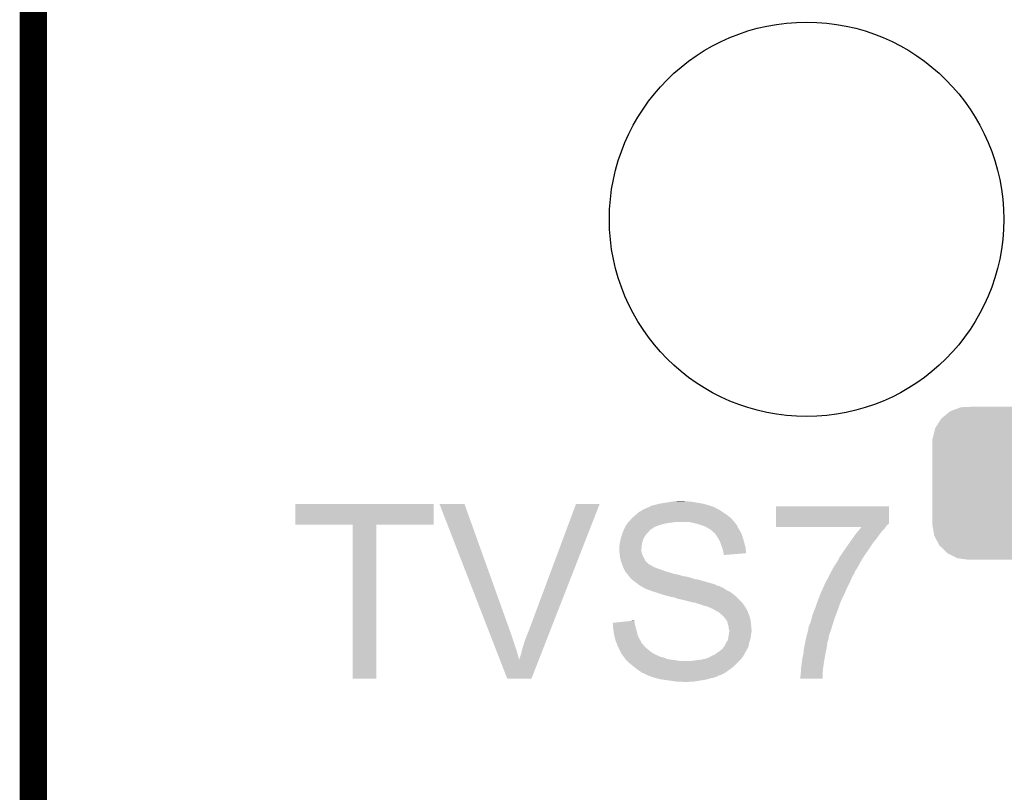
# Model space of a CAD drawing. Extents: x -1.3 to 24.2, y -3.9 to 53.4.
# Tile 33 of 45: x -1.3 to 4.2, y 43.8 to 48.2. Entities that reach past the tile are written whole.
import ezdxf

# ---------------------------------------------------------------- set-up
doc = ezdxf.new("R2010")
doc.units = 0
doc.layers.get('0').update_dxf_attribs({"linetype": 'CONTINUOUS'})
for name, color, linetype in [('LTE_IOT_24_CLICK_V101_GKO', 9, 'CONTINUOUS'), ('LTE_IOT_24_CLICK_V101_GTO', 11, 'CONTINUOUS'), ('LTE_IOT_24_CLICK_V101_GTS', 8, 'CONTINUOUS')]:
    doc.layers.add(name, color=color, linetype=linetype)

# ---------------------------------------------------------------- blocks, each defined once
blk = doc.blocks.new('CUSTOM_182')
for points in [[(-0.476902, 0.36082), (-0.439076, 0.39179), (0.474042, 0.36082), (0.442218, 0.39179)], [(-0.439076, 0.39179), (-0.427808, 0.401014), (0.442218, 0.39179), (0.423234, 0.401014)], [(-0.427808, 0.401014), (-0.379588, 0.419518), (0.423234, 0.401014), (0.385148, 0.419518)], [(-0.379588, 0.419518), (-0.36857, 0.423746), (0.385148, 0.419518), (0.353478, 0.423746)], [(-0.36857, 0.423746), (-0.305192, 0.42672), (0.353478, 0.423746), (0.3312, 0.42672)], [(0.305192, 0.42672), (0.322256, 0.427914), (0.3312, 0.42672), (0.322256, 0.427914)], [(-0.510886, 0.30724), (-0.485328, 0.347538), (0.508636, 0.30724), (0.487688, 0.347538)], [(-0.485328, 0.347538), (-0.476902, 0.36082), (0.487688, 0.347538), (0.474042, 0.36082)], [(-0.526314, 0.245694), (-0.514898, 0.29124), (0.524296, 0.245694), (0.516952, 0.29124)], [(-0.514898, 0.29124), (-0.510886, 0.30724), (0.516952, 0.29124), (0.508636, 0.30724)], [(-0.52705, 0.2286), (-0.526314, 0.245694), (0.52705, 0.2286), (0.524296, 0.245694)], [(-0.52705, 0.22733), (-0.52705, 0.2286), (0.52705, 0.22733), (0.52705, 0.2286)], [(-0.52705, -0.22733), (-0.52705, 0.22733), (0.52705, -0.22733), (0.52705, 0.22733)], [(-0.52705, -0.2286), (-0.52705, -0.22733), (0.52705, -0.2286), (0.52705, -0.22733)], [(-0.524294, -0.24569), (-0.52705, -0.2286), (0.526316, -0.24569), (0.52705, -0.2286)], [(-0.516954, -0.29124), (-0.524294, -0.24569), (0.514896, -0.29124), (0.526316, -0.24569)], [(-0.508638, -0.307236), (-0.516954, -0.29124), (0.510888, -0.307236), (0.514896, -0.29124)], [(-0.48769, -0.347538), (-0.508638, -0.307236), (0.485326, -0.347538), (0.510888, -0.307236)], [(-0.474044, -0.360818), (-0.48769, -0.347538), (0.476904, -0.360818), (0.485326, -0.347538)], [(-0.442222, -0.391792), (-0.474044, -0.360818), (0.43907, -0.391792), (0.476904, -0.360818)], [(-0.423244, -0.401012), (-0.442222, -0.391792), (0.427808, -0.401012), (0.43907, -0.391792)], [(-0.385152, -0.41952), (-0.423244, -0.401012), (0.379582, -0.41952), (0.427808, -0.401012)], [(-0.353496, -0.423746), (-0.385152, -0.41952), (0.368572, -0.423746), (0.379582, -0.41952)], [(-0.331218, -0.42672), (-0.353496, -0.423746), (0.305192, -0.42672), (0.368572, -0.423746)], [(-0.32226, -0.427916), (-0.331218, -0.42672), (-0.32226, -0.427916), (-0.305192, -0.42672)]]:
    blk.add_solid(points)
blk = doc.blocks.new('ROUND_110')
blk.add_circle((0, 0), 1.1011)

msp = doc.modelspace()

# ---------------------------------------------------------------- linework, layer by layer
at = {"layer": 'LTE_IOT_24_CLICK_V101_GKO', "const_width": 0.1524}
msp.add_lwpolyline([(-1.27, -3.81), (-1.27, 51.054)], dxfattribs=at)
at = {"layer": 'LTE_IOT_24_CLICK_V101_GTO'}
for points in [[(0.19304, 45.336484), (0.193062, 45.450736), (0.965176, 45.336484), (0.9652, 45.450736)], [(0.193062, 45.450736), (0.193064, 45.45076), (0.9652, 45.450736), (0.193064, 45.45076)], [(0.998256, 45.450742), (0.99825, 45.450756), (1.137924, 45.450742), (0.99825, 45.450756)], [(1.273206, 44.742096), (0.998256, 45.450742), (1.39192, 44.742096), (1.137924, 45.450742)], [(1.49606, 44.7421), (1.760226, 45.450728), (1.615466, 44.7421), (1.892288, 45.450728)], [(1.760226, 45.450728), (1.760238, 45.45076), (1.892288, 45.450728), (1.760238, 45.45076)], [(2.110742, 45.405042), (2.131904, 45.417738), (2.580638, 45.405042), (2.562858, 45.417738)], [(2.131904, 45.417738), (2.136142, 45.42028), (2.562858, 45.417738), (2.557776, 45.42028)], [(2.136142, 45.42028), (2.15849, 45.430438), (2.557776, 45.42028), (2.537464, 45.430438)], [(2.15849, 45.430438), (2.164074, 45.432976), (2.537464, 45.430438), (2.53492, 45.432976)], [(2.164074, 45.432976), (2.164084, 45.43298), (2.53492, 45.432976), (2.53491, 45.43298)], [(2.164084, 45.43298), (2.166626, 45.432986), (2.53491, 45.43298), (2.534892, 45.432986)], [(2.166626, 45.432986), (2.169164, 45.435522), (2.534892, 45.432986), (2.527286, 45.435522)], [(2.169164, 45.435522), (2.179322, 45.4406), (2.527286, 45.435522), (2.512058, 45.4406)], [(2.179322, 45.4406), (2.18694, 45.443138), (2.512058, 45.4406), (2.504446, 45.443138)], [(2.18694, 45.443138), (2.186946, 45.44314), (2.504446, 45.443138), (2.50444, 45.44314)], [(2.186946, 45.44314), (2.21742, 45.45076), (2.50444, 45.44314), (2.477772, 45.45076)], [(2.21742, 45.45076), (2.23012, 45.4533), (2.477772, 45.45076), (2.468882, 45.4533)], [(2.23012, 45.4533), (2.24282, 45.45584), (2.468882, 45.4533), (2.453642, 45.45584)], [(2.24282, 45.45584), (2.27584, 45.46092), (2.453642, 45.45584), (2.423162, 45.46092)], [(2.27584, 45.46092), (2.291078, 45.46346), (2.423162, 45.46092), (2.40792, 45.46346)], [(2.291078, 45.46346), (2.306318, 45.466), (2.40792, 45.46346), (2.38252, 45.466)], [(2.306318, 45.466), (2.344418, 45.46854), (2.372362, 45.466), (2.362202, 45.46854)], [(2.877824, 45.34408), (2.877842, 45.438036), (3.50774, 45.34408), (3.50774, 45.438036)], [(2.877842, 45.438036), (2.877844, 45.43806), (3.50774, 45.438036), (2.877844, 45.43806)], [(2.05994, 45.35678), (2.07264, 45.372022), (2.639626, 45.35678), (2.626076, 45.372022)], [(2.07264, 45.372022), (2.0756, 45.37456), (2.626076, 45.372022), (2.62382, 45.37456)], [(2.0756, 45.37456), (2.09042, 45.38726), (2.62382, 45.37456), (2.607492, 45.38726)], [(2.09042, 45.38726), (2.096224, 45.39234), (2.607492, 45.38726), (2.60096, 45.39234)], [(2.096224, 45.39234), (2.110738, 45.40504), (2.60096, 45.39234), (2.58064, 45.40504)], [(2.110738, 45.40504), (2.110742, 45.405042), (2.58064, 45.40504), (2.580638, 45.405042)], [(0.513056, 45.33646), (0.19304, 45.336484), (0.965176, 45.33646), (0.965176, 45.336484)], [(0.513058, 45.336436), (0.513056, 45.33646), (0.64516, 45.336436), (0.965176, 45.33646)], [(0.51308, 44.475424), (0.513058, 45.336436), (0.645136, 44.475424), (0.64516, 45.336436)], [(2.024942, 45.300898), (2.02833, 45.308518), (2.16916, 45.300898), (2.176778, 45.308518)], [(2.02833, 45.308518), (2.02946, 45.31106), (2.176778, 45.308518), (2.181014, 45.31106)], [(2.02946, 45.31106), (2.031998, 45.316138), (2.181014, 45.31106), (2.189478, 45.316138)], [(2.031998, 45.316138), (2.03581, 45.323758), (2.189478, 45.316138), (2.199638, 45.323758)], [(2.03581, 45.323758), (2.040892, 45.33392), (2.199638, 45.323758), (2.22758, 45.33392)], [(2.040892, 45.33392), (2.042162, 45.336458), (2.22758, 45.33392), (2.236886, 45.336458)], [(2.042162, 45.336458), (2.0447, 45.339), (2.236886, 45.336458), (2.246206, 45.339)], [(2.0447, 45.339), (2.046392, 45.34154), (2.246206, 45.339), (2.25552, 45.34154)], [(2.046392, 45.34154), (2.04978, 45.34662), (2.25552, 45.34154), (2.28346, 45.34662)], [(2.04978, 45.34662), (2.049782, 45.346622), (2.28346, 45.34662), (2.283478, 45.346622)], [(2.049782, 45.346622), (2.05232, 45.34916), (2.283478, 45.346622), (2.308858, 45.34916)], [(2.05232, 45.34916), (2.05486, 45.3517), (2.308858, 45.34916), (2.319018, 45.3517)], [(2.05486, 45.3517), (2.054862, 45.351702), (2.64414, 45.3517), (2.644138, 45.351702)], [(2.054862, 45.351702), (2.05994, 45.35678), (2.644138, 45.351702), (2.639626, 45.35678)], [(2.423162, 45.34408), (2.387598, 45.3517), (2.650066, 45.34408), (2.64414, 45.3517)], [(2.4511, 45.336458), (2.423162, 45.34408), (2.655994, 45.336458), (2.650066, 45.34408)], [(2.473958, 45.32884), (2.4511, 45.336458), (2.66192, 45.32884), (2.655994, 45.336458)], [(2.473964, 45.328838), (2.473958, 45.32884), (2.66192, 45.328838), (2.66192, 45.32884)], [(2.479048, 45.326296), (2.473964, 45.328838), (2.661922, 45.326296), (2.66192, 45.328838)], [(2.49428, 45.31868), (2.479048, 45.326296), (2.665732, 45.31868), (2.661922, 45.326296)], [(2.498512, 45.316142), (2.49428, 45.31868), (2.667, 45.316142), (2.665732, 45.31868)], [(2.506982, 45.31106), (2.498512, 45.316142), (2.67005, 45.31106), (2.667, 45.316142)], [(2.5146, 45.30598), (2.506982, 45.31106), (2.673098, 45.30598), (2.67005, 45.31106)], [(2.87782, 45.3263), (2.877822, 45.333918), (3.4925, 45.3263), (3.497578, 45.333918)], [(2.87782, 45.323784), (2.87782, 45.3263), (3.490612, 45.323784), (3.4925, 45.3263)], [(3.35529, 45.32376), (2.87782, 45.323784), (3.490594, 45.32376), (3.490612, 45.323784)], [(2.877822, 45.341534), (2.877824, 45.34408), (3.507734, 45.341534), (3.50774, 45.34408)], [(2.877822, 45.339), (2.877822, 45.341534), (3.5052, 45.339), (3.507734, 45.341534)], [(2.877822, 45.333918), (2.877822, 45.339), (3.497578, 45.333918), (3.5052, 45.339)], [(3.338576, 45.303438), (3.349022, 45.31614), (3.472178, 45.303438), (3.484878, 45.31614)], [(3.349022, 45.31614), (3.35529, 45.32376), (3.484878, 45.31614), (3.490594, 45.32376)], [(2.007868, 45.247558), (2.01168, 45.262798), (2.1336, 45.247558), (2.140128, 45.262798)], [(2.01168, 45.262798), (2.012442, 45.265342), (2.140128, 45.262798), (2.14122, 45.265342)], [(2.012442, 45.265342), (2.017012, 45.28058), (2.14122, 45.265342), (2.15138, 45.28058)], [(2.017012, 45.28058), (2.0193, 45.288202), (2.15138, 45.28058), (2.159, 45.288202)], [(2.0193, 45.288202), (2.020428, 45.29074), (2.159, 45.288202), (2.161538, 45.29074)], [(2.020428, 45.29074), (2.024942, 45.300898), (2.161538, 45.29074), (2.16916, 45.300898)], [(2.51714, 45.30344), (2.5146, 45.30598), (2.67462, 45.30344), (2.673098, 45.30598)], [(2.51714, 45.303438), (2.51714, 45.30344), (2.674622, 45.303438), (2.67462, 45.30344)], [(2.537458, 45.285662), (2.51714, 45.303438), (2.684778, 45.285662), (2.674622, 45.303438)], [(2.537462, 45.285658), (2.537458, 45.285662), (2.68478, 45.285658), (2.684778, 45.285662)], [(2.5527, 45.2628), (2.537462, 45.285658), (2.692398, 45.2628), (2.68478, 45.285658)], [(2.5654, 45.239942), (2.5527, 45.2628), (2.698634, 45.239942), (2.692398, 45.2628)], [(3.2893, 45.2374), (3.30185, 45.25518), (3.42138, 45.2374), (3.43662, 45.25518)], [(3.30185, 45.25518), (3.31978, 45.28058), (3.43662, 45.25518), (3.454762, 45.28058)], [(3.31978, 45.28058), (3.328134, 45.29074), (3.454762, 45.28058), (3.46202, 45.29074)], [(3.328134, 45.29074), (3.338576, 45.303438), (3.46202, 45.29074), (3.472178, 45.303438)], [(2.00152, 45.209462), (2.00406, 45.2247), (2.126544, 45.209462), (2.128238, 45.2247)], [(2.00152, 45.204378), (2.00152, 45.209462), (2.12598, 45.204378), (2.126544, 45.209462)], [(2.00152, 45.196762), (2.00152, 45.204378), (2.12598, 45.196762), (2.12598, 45.204378)], [(2.00406, 45.2247), (2.004422, 45.227238), (2.128238, 45.2247), (2.12852, 45.227238)], [(2.004422, 45.227238), (2.0066, 45.24248), (2.12852, 45.227238), (2.13233, 45.24248)], [(2.0066, 45.24248), (2.007868, 45.247558), (2.13233, 45.24248), (2.1336, 45.247558)], [(2.57302, 45.21708), (2.5654, 45.239942), (2.70487, 45.21708), (2.698634, 45.239942)], [(2.576832, 45.206918), (2.57302, 45.21708), (2.70764, 45.206918), (2.70487, 45.21708)], [(2.580638, 45.196762), (2.576832, 45.206918), (2.70848, 45.196762), (2.70764, 45.206918)], [(3.257866, 45.19168), (3.2893, 45.2374), (3.3909, 45.19168), (3.42138, 45.2374)], [(2.00265, 45.186598), (2.00152, 45.196762), (2.12598, 45.186598), (2.12598, 45.196762)], [(2.003778, 45.176442), (2.00265, 45.186598), (2.12852, 45.176442), (2.12598, 45.186598)], [(2.005472, 45.161198), (2.003778, 45.176442), (2.1336, 45.161198), (2.12852, 45.176442)], [(2.0066, 45.151042), (2.005472, 45.161198), (2.139696, 45.151042), (2.1336, 45.161198)], [(2.007236, 45.1485), (2.0066, 45.151042), (2.14122, 45.1485), (2.139696, 45.151042)], [(2.011046, 45.133262), (2.007236, 45.1485), (2.148842, 45.133262), (2.14122, 45.1485)], [(2.58318, 45.18152), (2.580638, 45.196762), (2.709738, 45.18152), (2.70848, 45.196762)], [(2.584874, 45.176438), (2.58318, 45.18152), (2.710156, 45.176438), (2.709738, 45.18152)], [(2.585718, 45.173902), (2.584874, 45.176438), (2.67901, 45.173902), (2.710156, 45.176438)], [(2.58572, 45.166306), (2.585718, 45.173902), (2.58572, 45.166306), (2.67901, 45.173902)], [(3.224528, 45.13834), (3.233422, 45.156122), (3.355342, 45.13834), (3.366656, 45.156122)], [(3.233422, 45.156122), (3.240404, 45.16628), (3.366656, 45.156122), (3.37312, 45.16628)], [(3.240404, 45.16628), (3.257866, 45.19168), (3.37312, 45.16628), (3.3909, 45.19168)], [(2.01168, 45.130722), (2.011046, 45.133262), (2.151382, 45.130722), (2.148842, 45.133262)], [(2.016444, 45.11802), (2.01168, 45.130722), (2.16408, 45.11802), (2.151382, 45.130722)], [(2.018348, 45.11294), (2.016444, 45.11802), (2.171702, 45.11294), (2.16408, 45.11802)], [(2.0193, 45.1104), (2.018348, 45.11294), (2.176782, 45.1104), (2.171702, 45.11294)], [(2.020318, 45.107858), (2.0193, 45.1104), (2.181862, 45.107858), (2.176782, 45.1104)], [(2.02235, 45.10278), (2.020318, 45.107858), (2.189482, 45.10278), (2.181862, 45.107858)], [(2.024382, 45.0977), (2.02235, 45.10278), (2.19964, 45.0977), (2.189482, 45.10278)], [(2.026414, 45.09262), (2.024382, 45.0977), (2.212338, 45.09262), (2.19964, 45.0977)], [(2.02946, 45.085004), (2.026414, 45.09262), (2.235186, 45.085004), (2.212338, 45.09262)], [(3.19024, 45.07992), (3.19532, 45.092622), (3.322308, 45.07992), (3.329722, 45.092622)], [(3.19532, 45.092622), (3.202938, 45.10532), (3.329722, 45.092622), (3.337134, 45.10532)], [(3.202938, 45.10532), (3.206324, 45.1104), (3.337134, 45.10532), (3.3401, 45.1104)], [(3.206324, 45.1104), (3.22326, 45.135802), (3.3401, 45.1104), (3.353956, 45.135802)], [(3.22326, 45.135802), (3.224528, 45.13834), (3.353956, 45.135802), (3.355342, 45.13834)], [(2.032002, 45.08246), (2.02946, 45.085004), (2.242818, 45.08246), (2.235186, 45.085004)], [(2.034534, 45.079926), (2.032002, 45.08246), (2.248732, 45.079926), (2.242818, 45.08246)], [(2.03454, 45.074844), (2.034534, 45.079926), (2.260594, 45.074844), (2.248732, 45.079926)], [(2.034544, 45.07484), (2.03454, 45.074844), (2.260602, 45.07484), (2.260594, 45.074844)], [(2.038898, 45.06976), (2.034544, 45.07484), (2.280918, 45.06976), (2.260602, 45.07484)], [(2.045428, 45.06214), (2.038898, 45.06976), (2.303782, 45.06214), (2.280918, 45.06976)], [(2.04978, 45.05706), (2.045428, 45.06214), (2.32918, 45.05706), (2.303782, 45.06214)], [(2.055496, 45.04944), (2.04978, 45.05706), (2.35712, 45.04944), (2.32918, 45.05706)], [(2.0574, 45.0469), (2.055496, 45.04944), (2.364744, 45.0469), (2.35712, 45.04944)], [(2.059306, 45.04436), (2.0574, 45.0469), (2.38252, 45.04436), (2.372362, 45.0469)], [(2.061212, 45.041818), (2.059306, 45.04436), (2.39522, 45.041818), (2.38252, 45.04436)], [(2.065018, 45.036742), (2.061212, 45.041818), (2.410452, 45.036742), (2.39522, 45.041818)], [(2.070948, 45.03166), (2.065018, 45.036742), (2.425702, 45.03166), (2.410452, 45.036742)], [(3.15744, 45.01896), (3.166716, 45.03674), (3.29184, 45.01896), (3.29946, 45.03674)], [(3.166716, 45.03674), (3.174668, 45.05198), (3.29946, 45.03674), (3.30708, 45.05198)], [(3.174668, 45.05198), (3.181292, 45.064678), (3.30708, 45.05198), (3.3147, 45.064678)], [(3.181292, 45.064678), (3.18262, 45.06722), (3.3147, 45.064678), (3.315546, 45.06722)], [(3.18262, 45.06722), (3.185162, 45.072302), (3.315546, 45.06722), (3.317242, 45.072302)], [(3.185162, 45.072302), (3.190228, 45.079902), (3.317242, 45.072302), (3.319776, 45.079902)], [(3.190228, 45.079902), (3.19024, 45.079918), (3.319776, 45.079902), (3.322026, 45.079918)], [(3.19024, 45.079918), (3.19024, 45.07992), (3.322026, 45.079918), (3.322308, 45.07992)], [(2.073912, 45.02912), (2.070948, 45.03166), (2.443482, 45.02912), (2.425702, 45.03166)], [(2.0828, 45.0215), (2.073912, 45.02912), (2.470152, 45.0215), (2.443482, 45.02912)], [(2.10058, 45.0088), (2.0828, 45.0215), (2.514602, 45.0088), (2.470152, 45.0215)], [(2.10693, 45.00372), (2.10058, 45.0088), (2.53238, 45.00372), (2.514602, 45.0088)], [(2.11328, 44.99864), (2.10693, 45.00372), (2.542542, 44.99864), (2.53238, 45.00372)], [(2.117514, 44.9961), (2.11328, 44.99864), (2.547622, 44.9961), (2.542542, 44.99864)], [(2.121748, 44.99356), (2.117514, 44.9961), (2.560322, 44.99356), (2.547622, 44.9961)], [(2.125982, 44.99102), (2.121748, 44.99356), (2.564556, 44.99102), (2.560322, 44.99356)], [(2.136124, 44.985946), (2.125982, 44.99102), (2.573012, 44.985946), (2.564556, 44.99102)], [(2.136126, 44.98594), (2.136124, 44.985946), (2.573022, 44.98594), (2.573012, 44.985946)], [(2.136126, 44.985938), (2.136126, 44.98594), (2.575564, 44.985938), (2.573022, 44.98594)], [(2.13614, 44.983424), (2.136126, 44.985938), (2.580592, 44.983424), (2.575564, 44.985938)], [(2.138676, 44.9834), (2.13614, 44.983424), (2.58064, 44.9834), (2.580592, 44.983424)], [(2.143764, 44.980858), (2.138676, 44.9834), (2.585722, 44.980858), (2.58064, 44.9834)], [(2.14884, 44.97832), (2.143764, 44.980858), (2.58953, 44.97832), (2.585722, 44.980858)], [(2.16154, 44.97324), (2.14884, 44.97832), (2.597152, 44.97324), (2.58953, 44.97832)], [(3.12674, 44.95292), (3.138284, 44.97832), (3.26136, 44.95292), (3.27152, 44.97832)], [(3.138284, 44.97832), (3.15214, 45.0088), (3.27152, 44.97832), (3.28676, 45.0088)], [(3.15214, 45.0088), (3.15744, 45.01896), (3.28676, 45.0088), (3.29184, 45.01896)], [(2.168524, 44.9707), (2.16154, 44.97324), (2.600962, 44.9707), (2.597152, 44.97324)], [(2.18948, 44.963078), (2.168524, 44.9707), (2.6162, 44.963078), (2.600962, 44.9707)], [(2.197738, 44.960538), (2.18948, 44.963078), (2.621278, 44.960538), (2.6162, 44.963078)], [(2.2225, 44.95292), (2.197738, 44.960538), (2.631438, 44.95292), (2.621278, 44.960538)], [(2.24536, 44.9453), (2.2225, 44.95292), (2.6416, 44.9453), (2.631438, 44.95292)], [(2.25298, 44.94276), (2.24536, 44.9453), (2.644504, 44.94276), (2.6416, 44.9453)], [(2.28092, 44.93514), (2.25298, 44.94276), (2.653214, 44.93514), (2.644504, 44.94276)], [(2.306318, 44.93006), (2.28092, 44.93514), (2.65902, 44.93006), (2.653214, 44.93514)], [(2.313932, 44.927522), (2.306318, 44.93006), (2.66192, 44.927522), (2.65902, 44.93006)], [(2.321558, 44.92498), (2.313932, 44.927522), (2.664462, 44.92498), (2.66192, 44.927522)], [(2.326638, 44.922442), (2.321558, 44.92498), (2.667, 44.922442), (2.664462, 44.92498)], [(3.10642, 44.89958), (3.117062, 44.92752), (3.23596, 44.89958), (3.24866, 44.92752)], [(3.117062, 44.92752), (3.12674, 44.95292), (3.24866, 44.92752), (3.26136, 44.95292)], [(2.35204, 44.91736), (2.326638, 44.922442), (2.672082, 44.91736), (2.667, 44.922442)], [(2.39268, 44.9072), (2.35204, 44.91736), (2.68224, 44.9072), (2.672082, 44.91736)], [(2.410458, 44.90212), (2.39268, 44.9072), (2.686686, 44.90212), (2.68224, 44.9072)], [(2.428236, 44.89958), (2.410458, 44.90212), (2.688908, 44.89958), (2.686686, 44.90212)], [(2.440938, 44.894502), (2.428236, 44.89958), (2.69335, 44.894502), (2.688908, 44.89958)], [(2.453638, 44.89196), (2.440938, 44.894502), (2.695574, 44.89196), (2.69335, 44.894502)], [(2.463798, 44.88688), (2.453638, 44.89196), (2.700018, 44.88688), (2.695574, 44.89196)], [(2.463814, 44.886876), (2.463798, 44.88688), (2.70002, 44.886876), (2.700018, 44.88688)], [(2.47396, 44.884338), (2.463814, 44.886876), (2.700024, 44.884338), (2.70002, 44.886876)], [(2.473974, 44.884334), (2.47396, 44.884338), (2.700024, 44.884334), (2.700024, 44.884338)], [(2.481582, 44.8818), (2.473974, 44.884334), (2.701714, 44.8818), (2.700024, 44.884334)], [(2.49174, 44.879258), (2.481582, 44.8818), (2.70341, 44.879258), (2.701714, 44.8818)], [(2.499354, 44.876722), (2.49174, 44.879258), (2.7051, 44.876722), (2.70341, 44.879258)], [(2.49936, 44.87672), (2.499354, 44.876722), (2.705102, 44.87672), (2.7051, 44.876722)], [(2.522218, 44.86656), (2.49936, 44.87672), (2.711198, 44.86656), (2.705102, 44.87672)], [(3.08864, 44.85132), (3.095752, 44.8691), (3.219132, 44.85132), (3.2258, 44.8691)], [(3.095752, 44.8691), (3.0988, 44.876718), (3.2258, 44.8691), (3.228338, 44.876718)], [(3.0988, 44.876718), (3.106418, 44.899578), (3.228338, 44.876718), (3.23596, 44.899578)], [(3.106418, 44.899578), (3.10642, 44.89958), (3.23596, 44.899578), (3.23596, 44.89958)], [(2.526664, 44.86402), (2.522218, 44.86656), (2.71272, 44.86402), (2.711198, 44.86656)], [(2.540002, 44.8564), (2.526664, 44.86402), (2.71653, 44.8564), (2.71272, 44.86402)], [(2.555238, 44.848782), (2.540002, 44.8564), (2.72034, 44.848782), (2.71653, 44.8564)], [(2.555242, 44.84878), (2.555238, 44.848782), (2.72034, 44.84878), (2.72034, 44.848782)], [(2.567938, 44.838622), (2.555242, 44.84878), (2.72415, 44.838622), (2.72034, 44.84878)], [(2.575558, 44.831002), (2.567938, 44.838622), (2.727008, 44.831002), (2.72415, 44.838622)], [(2.579366, 44.828462), (2.575558, 44.831002), (2.72796, 44.828462), (2.727008, 44.831002)], [(2.583176, 44.825918), (2.579366, 44.828462), (2.728724, 44.825918), (2.72796, 44.828462)], [(2.585718, 44.820844), (2.583176, 44.825918), (2.730246, 44.820844), (2.728724, 44.825918)], [(2.58826, 44.8183), (2.585718, 44.820844), (2.73101, 44.8183), (2.730246, 44.820844)], [(2.59842, 44.8056), (2.58826, 44.8183), (2.734818, 44.8056), (2.73101, 44.8183)], [(3.07594, 44.81068), (3.081022, 44.831002), (3.20389, 44.81068), (3.211512, 44.831002)], [(3.081022, 44.831002), (3.08864, 44.85132), (3.211512, 44.831002), (3.219132, 44.85132)], [(1.96598, 44.787818), (2.013794, 44.792896), (2.08788, 44.787818), (2.08788, 44.792896)], [(1.96688, 44.77512), (1.96598, 44.787818), (2.09042, 44.77512), (2.08788, 44.787818)], [(1.96832, 44.7548), (1.96688, 44.77512), (2.0955, 44.7548), (2.09042, 44.77512)], [(2.013794, 44.792896), (2.061628, 44.797976), (2.08788, 44.792896), (2.085342, 44.797976)], [(2.061628, 44.797976), (2.08534, 44.800494), (2.085342, 44.797976), (2.08534, 44.800494)], [(2.599946, 44.803058), (2.59842, 44.8056), (2.73558, 44.803058), (2.734818, 44.8056)], [(2.606038, 44.792902), (2.599946, 44.803058), (2.736596, 44.792902), (2.73558, 44.803058)], [(2.60858, 44.777662), (2.606038, 44.792902), (2.73812, 44.777662), (2.736596, 44.792902)], [(2.608582, 44.77766), (2.60858, 44.777662), (2.73812, 44.77766), (2.73812, 44.777662)], [(2.613658, 44.767504), (2.608582, 44.77766), (2.739044, 44.767504), (2.73812, 44.77766)], [(2.61366, 44.754804), (2.613658, 44.767504), (2.740198, 44.754804), (2.739044, 44.767504)], [(3.05816, 44.752262), (3.058162, 44.759882), (3.185746, 44.752262), (3.18809, 44.759882)], [(3.058162, 44.759882), (3.0607, 44.7675), (3.18809, 44.759882), (3.190434, 44.7675)], [(3.0607, 44.7675), (3.070862, 44.7929), (3.190434, 44.7675), (3.19825, 44.7929)], [(3.070862, 44.7929), (3.075214, 44.808142), (3.19825, 44.7929), (3.20294, 44.808142)], [(3.075214, 44.808142), (3.07594, 44.81068), (3.20294, 44.808142), (3.20389, 44.81068)], [(1.274194, 44.739554), (1.273206, 44.742096), (1.391926, 44.739554), (1.39192, 44.742096)], [(1.275178, 44.737016), (1.274194, 44.739554), (1.39446, 44.737016), (1.391926, 44.739554)], [(1.276162, 44.734478), (1.275178, 44.737016), (1.394462, 44.734478), (1.39446, 44.737016)], [(1.30277, 44.6659), (1.276162, 44.734478), (1.41732, 44.6659), (1.394462, 44.734478)], [(1.473198, 44.68368), (1.48336, 44.711618), (1.592644, 44.68368), (1.603558, 44.711618)], [(1.48336, 44.711618), (1.49606, 44.7421), (1.603558, 44.711618), (1.615466, 44.7421)], [(1.9685, 44.752258), (1.96832, 44.7548), (2.096228, 44.752258), (2.0955, 44.7548)], [(1.970846, 44.73702), (1.9685, 44.752258), (2.10058, 44.73702), (2.096228, 44.752258)], [(1.97358, 44.71924), (1.970846, 44.73702), (2.105026, 44.71924), (2.10058, 44.73702)], [(1.974216, 44.716698), (1.97358, 44.71924), (2.10566, 44.716698), (2.105026, 44.71924)], [(1.979296, 44.696382), (1.974216, 44.716698), (2.11582, 44.696382), (2.10566, 44.716698)], [(2.610274, 44.701458), (2.61366, 44.72178), (2.735578, 44.701458), (2.73812, 44.72178)], [(2.615354, 44.749722), (2.61366, 44.754804), (2.74066, 44.749722), (2.740198, 44.754804)], [(2.61366, 44.72178), (2.615836, 44.737018), (2.73812, 44.72178), (2.74066, 44.737018)], [(2.616198, 44.747182), (2.615354, 44.749722), (2.74066, 44.747182), (2.74066, 44.749722)], [(2.615836, 44.737018), (2.6162, 44.739562), (2.74066, 44.737018), (2.74066, 44.739562)], [(2.6162, 44.739562), (2.616198, 44.747182), (2.74066, 44.739562), (2.74066, 44.747182)], [(3.043582, 44.696378), (3.047558, 44.71162), (3.169918, 44.696378), (3.17246, 44.71162)], [(3.047558, 44.71162), (3.050208, 44.72178), (3.17246, 44.71162), (3.175002, 44.72178)], [(3.050208, 44.72178), (3.054182, 44.737018), (3.175002, 44.72178), (3.18008, 44.737018)], [(3.054182, 44.737018), (3.055508, 44.7421), (3.18008, 44.737018), (3.18262, 44.7421)], [(3.055508, 44.7421), (3.05816, 44.752262), (3.18262, 44.7421), (3.185746, 44.752262)], [(1.31361, 44.63796), (1.30277, 44.6659), (1.427478, 44.63796), (1.41732, 44.6659)], [(1.45796, 44.632878), (1.473198, 44.68368), (1.572798, 44.632878), (1.592644, 44.68368)], [(1.9812, 44.688762), (1.979296, 44.696382), (2.120174, 44.688762), (2.11582, 44.696382)], [(1.985268, 44.678594), (1.9812, 44.688762), (2.12598, 44.678594), (2.120174, 44.688762)], [(1.986284, 44.676054), (1.985268, 44.678594), (2.125986, 44.676054), (2.12598, 44.678594)], [(1.988314, 44.670978), (1.986284, 44.676054), (2.13106, 44.670978), (2.125986, 44.676054)], [(1.99136, 44.66336), (1.988314, 44.670978), (2.136778, 44.66336), (2.13106, 44.670978)], [(1.99249, 44.66082), (1.99136, 44.66336), (2.138682, 44.66082), (2.136778, 44.66336)], [(1.997004, 44.65066), (1.99249, 44.66082), (2.14884, 44.65066), (2.138682, 44.66082)], [(2.00152, 44.640498), (1.997004, 44.65066), (2.161036, 44.640498), (2.14884, 44.65066)], [(2.575562, 44.640502), (2.586136, 44.653196), (2.715826, 44.640502), (2.72288, 44.653196)], [(2.586136, 44.653196), (2.58826, 44.655744), (2.72288, 44.653196), (2.723388, 44.655744)], [(2.58826, 44.655744), (2.588266, 44.658286), (2.723388, 44.655744), (2.723896, 44.658286)], [(2.588266, 44.658286), (2.59334, 44.663364), (2.723896, 44.658286), (2.724912, 44.663364)], [(2.59334, 44.663364), (2.59588, 44.67098), (2.724912, 44.663364), (2.726436, 44.67098)], [(2.59588, 44.67098), (2.59969, 44.678598), (2.726436, 44.67098), (2.72796, 44.678598)], [(2.59969, 44.678598), (2.600962, 44.681138), (2.72796, 44.678598), (2.728806, 44.681138)], [(2.600962, 44.681138), (2.608582, 44.6913), (2.728806, 44.681138), (2.732192, 44.6913)], [(2.608582, 44.6913), (2.610274, 44.701458), (2.732192, 44.6913), (2.735578, 44.701458)], [(3.033776, 44.645582), (3.03784, 44.6659), (3.15976, 44.645582), (3.162662, 44.6659)], [(3.03784, 44.6659), (3.04061, 44.681138), (3.162662, 44.6659), (3.16484, 44.681138)], [(3.04061, 44.681138), (3.04292, 44.69384), (3.16484, 44.681138), (3.169072, 44.69384)], [(3.04292, 44.69384), (3.043582, 44.696378), (3.169072, 44.69384), (3.169918, 44.696378)], [(1.335222, 44.582258), (1.31361, 44.63796), (1.44272, 44.582258), (1.427478, 44.63796)], [(1.445262, 44.592244), (1.4478, 44.597322), (1.556926, 44.592244), (1.55891, 44.597322)], [(1.4478, 44.597322), (1.452878, 44.61256), (1.55891, 44.597322), (1.564862, 44.61256)], [(1.452878, 44.61256), (1.45796, 44.632878), (1.564862, 44.61256), (1.572798, 44.632878)], [(2.006598, 44.632884), (2.00152, 44.640498), (2.170174, 44.632884), (2.161036, 44.640498)], [(2.00914, 44.625262), (2.006598, 44.632884), (2.17932, 44.625262), (2.170174, 44.632884)], [(2.009142, 44.62526), (2.00914, 44.625262), (2.179322, 44.62526), (2.17932, 44.625262)], [(2.014218, 44.615104), (2.009142, 44.62526), (2.195572, 44.615104), (2.179322, 44.62526)], [(2.016758, 44.61256), (2.014218, 44.615104), (2.199642, 44.61256), (2.195572, 44.615104)], [(2.02415, 44.6024), (2.016758, 44.61256), (2.222504, 44.6024), (2.199642, 44.61256)], [(2.024166, 44.602376), (2.02415, 44.6024), (2.22504, 44.602376), (2.222504, 44.6024)], [(2.025996, 44.59986), (2.024166, 44.602376), (2.225064, 44.59986), (2.22504, 44.602376)], [(2.025998, 44.599858), (2.025996, 44.59986), (2.230124, 44.599858), (2.225064, 44.59986)], [(2.027844, 44.59732), (2.025998, 44.599858), (2.235202, 44.59732), (2.230124, 44.599858)], [(2.029694, 44.594778), (2.027844, 44.59732), (2.247902, 44.594778), (2.235202, 44.59732)], [(2.035234, 44.58716), (2.029694, 44.594778), (2.265682, 44.58716), (2.247902, 44.594778)], [(2.49681, 44.59224), (2.50444, 44.594784), (2.68732, 44.59224), (2.689016, 44.594784)], [(2.50444, 44.594784), (2.506984, 44.597322), (2.689016, 44.594784), (2.69071, 44.597322)], [(2.506984, 44.597322), (2.512044, 44.599852), (2.69071, 44.597322), (2.692398, 44.599852)], [(2.512044, 44.599852), (2.51206, 44.59986), (2.692398, 44.599852), (2.694916, 44.59986)], [(2.51206, 44.59986), (2.517128, 44.602394), (2.694916, 44.59986), (2.69494, 44.602394)], [(2.517128, 44.602394), (2.52222, 44.60494), (2.69494, 44.602394), (2.696328, 44.60494)], [(2.52222, 44.60494), (2.534918, 44.610022), (2.696328, 44.60494), (2.699098, 44.610022)], [(2.534918, 44.610022), (2.54762, 44.62018), (2.699098, 44.610022), (2.704638, 44.62018)], [(2.54762, 44.62018), (2.56286, 44.63034), (2.704638, 44.62018), (2.71018, 44.63034)], [(2.56286, 44.63034), (2.575562, 44.640502), (2.71018, 44.63034), (2.715826, 44.640502)], [(3.02514, 44.592238), (3.03022, 44.615102), (3.1493, 44.592238), (3.153334, 44.615102)], [(3.03022, 44.615102), (3.03098, 44.62272), (3.153334, 44.615102), (3.15468, 44.62272)], [(3.03098, 44.62272), (3.03276, 44.6405), (3.15468, 44.62272), (3.15863, 44.6405)], [(3.03276, 44.6405), (3.033776, 44.645582), (3.15863, 44.6405), (3.15976, 44.645582)], [(1.376676, 44.475416), (1.335222, 44.582258), (1.511288, 44.475416), (1.553024, 44.582258)], [(1.44272, 44.582258), (1.442726, 44.584626), (1.553024, 44.582258), (1.55395, 44.584626)], [(1.442726, 44.584626), (1.44526, 44.587164), (1.55395, 44.584626), (1.55494, 44.587164)], [(1.44526, 44.587164), (1.445262, 44.592244), (1.55494, 44.587164), (1.556926, 44.592244)], [(2.03708, 44.584622), (2.035234, 44.58716), (2.277104, 44.584622), (2.265682, 44.58716)], [(2.039622, 44.58208), (2.03708, 44.584622), (2.288542, 44.58208), (2.277104, 44.584622)], [(2.042162, 44.57954), (2.039622, 44.58208), (2.31394, 44.57954), (2.288542, 44.58208)], [(2.047242, 44.57446), (2.042162, 44.57954), (2.341882, 44.57446), (2.31394, 44.57954)], [(2.05994, 44.56176), (2.047242, 44.57446), (2.659378, 44.56176), (2.672078, 44.57446)], [(2.07899, 44.54652), (2.05994, 44.56176), (2.644138, 44.54652), (2.659378, 44.56176)], [(2.08534, 44.54144), (2.07899, 44.54652), (2.637606, 44.54144), (2.644138, 44.54652)], [(2.10167, 44.52874), (2.08534, 44.54144), (2.62128, 44.52874), (2.637606, 44.54144)], [(2.4003, 44.57446), (2.43586, 44.57954), (2.672078, 44.57446), (2.67716, 44.57954)], [(2.43586, 44.57954), (2.45872, 44.58208), (2.67716, 44.57954), (2.679192, 44.58208)], [(2.45872, 44.58208), (2.48158, 44.587162), (2.679192, 44.58208), (2.683256, 44.587162)], [(2.48158, 44.587162), (2.49681, 44.59224), (2.683256, 44.587162), (2.68732, 44.59224)], [(3.01752, 44.53636), (3.0226, 44.57192), (3.140582, 44.53636), (3.145916, 44.57192)], [(3.0226, 44.57192), (3.023552, 44.57954), (3.145916, 44.57192), (3.14706, 44.57954)], [(3.023552, 44.57954), (3.02514, 44.592238), (3.14706, 44.57954), (3.1493, 44.592238)], [(2.1082, 44.52366), (2.10167, 44.52874), (2.614022, 44.52366), (2.62128, 44.52874)], [(2.125978, 44.510962), (2.1082, 44.52366), (2.595882, 44.510962), (2.614022, 44.52366)], [(2.125984, 44.51096), (2.125978, 44.510962), (2.59588, 44.51096), (2.595882, 44.510962)], [(2.14376, 44.50334), (2.125984, 44.51096), (2.581906, 44.50334), (2.59588, 44.51096)], [(2.153916, 44.498262), (2.14376, 44.50334), (2.572594, 44.498262), (2.581906, 44.50334)], [(2.156454, 44.495726), (2.153916, 44.498262), (2.567944, 44.495726), (2.572594, 44.498262)], [(2.158996, 44.49572), (2.156454, 44.495726), (2.567934, 44.49572), (2.567944, 44.495726)], [(2.159002, 44.495718), (2.158996, 44.49572), (2.562856, 44.495718), (2.567934, 44.49572)], [(2.172208, 44.49064), (2.159002, 44.495718), (2.552698, 44.49064), (2.562856, 44.495718)], [(2.178814, 44.4881), (2.172208, 44.49064), (2.54508, 44.4881), (2.552698, 44.49064)], [(2.192018, 44.483022), (2.178814, 44.4881), (2.534924, 44.483022), (2.54508, 44.4881)], [(2.192034, 44.483018), (2.192018, 44.483022), (2.534918, 44.483018), (2.534924, 44.483022)], [(2.211072, 44.47794), (2.192034, 44.483018), (2.51206, 44.47794), (2.534918, 44.483018)], [(3.01244, 44.485562), (3.01498, 44.495722), (3.137364, 44.485562), (3.137852, 44.495722)], [(3.01244, 44.475424), (3.01244, 44.485562), (3.136876, 44.475424), (3.137364, 44.485562)], [(3.01498, 44.505882), (3.01752, 44.521122), (3.13834, 44.505882), (3.139072, 44.521122)], [(3.01498, 44.495722), (3.01498, 44.505882), (3.137852, 44.495722), (3.13834, 44.505882)], [(3.01752, 44.528738), (3.01752, 44.53636), (3.13944, 44.528738), (3.140582, 44.53636)], [(3.01752, 44.521122), (3.01752, 44.528738), (3.139072, 44.521122), (3.13944, 44.528738)], [(0.645136, 44.4754), (0.51308, 44.475424), (0.645136, 44.4754), (0.645136, 44.475424)], [(1.511282, 44.4754), (1.376676, 44.475416), (1.511282, 44.4754), (1.511288, 44.475416)], [(2.230118, 44.47286), (2.211072, 44.47794), (2.493432, 44.47286), (2.51206, 44.47794)], [(2.2479, 44.47032), (2.230118, 44.47286), (2.48412, 44.47032), (2.493432, 44.47286)], [(2.28346, 44.46524), (2.2479, 44.47032), (2.45364, 44.46524), (2.48412, 44.47032)], [(2.31902, 44.46016), (2.28346, 44.46524), (2.41808, 44.46016), (2.45364, 44.46524)], [(2.357118, 44.45762), (2.344418, 44.46016), (2.379982, 44.45762), (2.41808, 44.46016)], [(3.136876, 44.4754), (3.01244, 44.475424), (3.136876, 44.4754), (3.136876, 44.475424)]]:
    msp.add_solid(points, dxfattribs=at)

# ---------------------------------------------------------------- block references
at = {"layer": 'LTE_IOT_24_CLICK_V101_GTS'}
for name, p in [('ROUND_110', (3.048, 47.0408)), ('CUSTOM_182', (4.27736, 45.5676))]:
    msp.add_blockref(name, p, dxfattribs=at)

doc.saveas('drawing.dxf')
